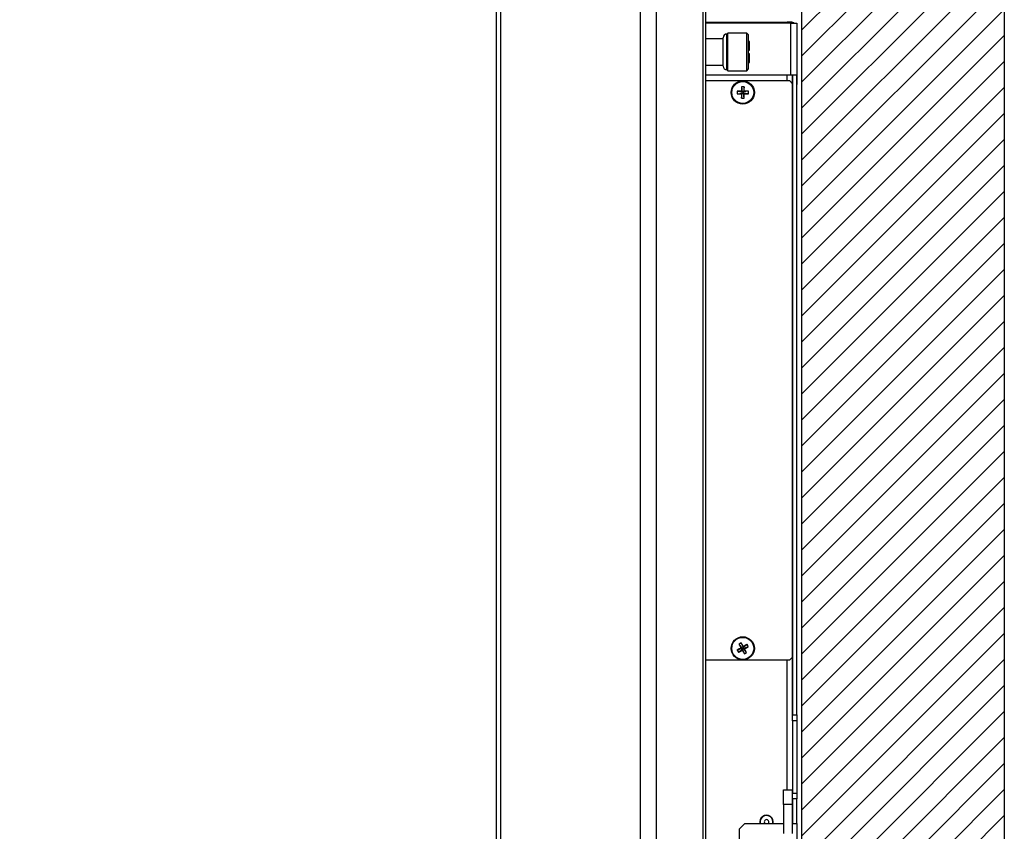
# Model space of a CAD drawing. Header units: millimetres. Extents: x 0 to 844, y -2 to 552.
# Tile 21 of 65: x 483 to 517, y 223 to 251. Entities that reach past the tile are written whole.
import ezdxf

# ---------------------------------------------------------------- set-up
doc = ezdxf.new("R2010")
doc.units = ezdxf.units.MM

msp = doc.modelspace()

# ---------------------------------------------------------------- hatches: boundary and pattern name
at = {"linetype": 'Continuous'}
h = msp.add_hatch(dxfattribs=at)
h.set_pattern_fill('ANSI31', scale=0.2, style=0)
h.paths.add_polyline_path([(509.865603, 158.846181), (516.865603, 158.846181), (516.865603, 313.846181), (482.865603, 313.846181), (482.865603, 306.846181), (509.865603, 306.846181)], flags=0)

# ---------------------------------------------------------------- linework, layer by layer
at = {"color": 254, "linetype": 'Continuous', "lineweight": 25}
for p, q in [((516.865603, 313.846181), (516.865603, 158.846181)), ((509.865603, 306.846181), (509.865603, 158.846181))]:
    msp.add_line(p, q, dxfattribs=at)
at = {"color": 7, "linetype": 'Continuous', "lineweight": 25}
for p, q in [((499.473875, 302.374833), (499.473875, 170.253721)), ((504.288258, 302.374833), (504.288258, 170.253721)), ((499.323875, 302.224833), (499.323875, 170.403721)), ((504.838184, 302.057333), (504.838184, 170.571221)), ((506.457802, 299.252073), (506.457802, 173.376481)), ((506.542875, 298.934573), (506.542875, 173.693981)), ((506.542875, 250.615461), (509.372559, 250.615461)), ((509.478731, 250.587369), (506.542875, 250.587369)), ((509.524451, 250.615461), (509.372559, 250.615461)), ((509.372559, 250.587369), (509.372559, 250.615461)), ((509.478731, 250.587369), (509.478731, 248.787369)), ((509.478731, 250.587369), (509.706823, 250.587369)), ((509.524451, 250.615461), (509.524451, 250.587369)), ((509.706823, 250.587369), (509.706823, 248.787369)), ((507.321427, 250.240369), (507.288777, 250.207719)), ((507.971827, 250.240369), (507.321427, 250.240369)), ((507.321427, 248.934369), (507.321427, 250.240369)), ((508.037127, 250.175069), (507.971827, 250.240369)), ((507.971827, 248.934369), (507.971827, 250.240369)), ((507.158177, 250.044469), (506.542875, 250.044469)), ((507.158177, 249.097619), (507.158177, 250.077119)), ((507.288777, 248.967019), (507.288777, 250.207719)), ((508.037127, 248.999669), (508.037127, 250.175069)), ((508.069647, 249.946519), (508.037127, 249.959579)), ((508.069647, 249.652669), (508.069647, 249.946519)), ((508.037127, 249.652669), (508.069647, 249.652669)), ((508.069647, 249.522069), (508.037127, 249.522069)), ((508.037127, 249.215159), (508.069647, 249.228219)), ((508.069647, 249.228219), (508.069647, 249.522069)), ((506.542875, 249.130269), (507.158177, 249.130269)), ((507.288777, 248.967019), (507.321427, 248.934369)), ((507.321427, 248.934369), (507.971827, 248.934369)), ((507.971827, 248.934369), (508.037127, 248.999669)), ((509.707077, 249.107369), (509.706823, 249.107369)), ((509.707077, 248.787369), (509.707077, 249.107369)), ((509.478731, 248.787369), (506.542875, 248.787369)), ((509.454931, 248.587361), (506.542875, 248.587361)), ((509.554931, 248.487361), (509.454931, 248.587361)), ((509.706823, 248.787369), (509.478731, 248.787369)), ((509.554931, 248.487361), (509.554931, 248.787369)), ((509.557471, 226.687369), (509.557471, 248.787369)), ((509.707077, 248.787369), (509.706823, 248.787369)), ((509.706823, 226.687369), (509.706823, 248.787369)), ((509.707077, 248.467369), (509.707077, 248.787369)), ((507.640148, 248.230881), (507.811681, 248.210611)), ((507.788744, 248.233549), (507.811681, 248.210611)), ((507.791411, 248.382145), (507.811681, 248.210611)), ((507.858181, 248.210611), (507.811681, 248.210611)), ((507.811681, 248.164111), (507.811681, 248.210611)), ((507.878452, 248.382145), (507.858181, 248.210611)), ((507.858181, 248.210611), (507.881119, 248.233549)), ((508.029715, 248.230881), (507.858181, 248.210611)), ((507.858181, 248.210611), (507.858181, 248.164111)), ((509.554931, 248.517869), (509.557471, 248.517869)), ((509.554931, 228.687361), (509.554931, 248.487361)), ((509.707077, 248.467369), (509.706823, 248.467369)), ((507.640148, 248.143841), (507.811681, 248.164111)), ((507.811681, 248.164111), (507.788744, 248.141173)), ((507.791411, 247.992578), (507.811681, 248.164111)), ((507.811681, 248.164111), (507.858181, 248.164111)), ((507.881119, 248.141173), (507.858181, 248.164111)), ((508.029715, 248.143841), (507.858181, 248.164111)), ((507.878452, 247.992578), (507.858181, 248.164111)), ((509.557471, 245.587369), (509.554931, 245.587369)), ((507.777219, 229.178421), (507.843772, 229.019031)), ((507.643872, 228.929649), (507.803262, 228.996202)), ((507.686603, 228.85382), (507.826091, 228.955692)), ((507.70139, 229.13569), (507.803262, 228.996202)), ((507.772018, 229.004924), (507.803262, 228.996202)), ((507.843772, 229.019031), (507.803262, 228.996202)), ((507.826091, 228.955692), (507.803262, 228.996202)), ((507.826091, 228.955692), (507.817368, 228.924447)), ((507.826091, 228.955692), (507.866601, 228.97852)), ((507.892644, 228.796301), (507.826091, 228.955692)), ((507.98326, 229.120902), (507.843772, 229.019031)), ((507.843772, 229.019031), (507.852495, 229.050275)), ((507.843772, 229.019031), (507.866601, 228.97852)), ((508.025991, 229.045073), (507.866601, 228.97852)), ((507.968473, 228.839033), (507.866601, 228.97852)), ((507.897845, 228.969798), (507.866601, 228.97852)), ((506.542875, 228.587361), (509.454931, 228.587361)), ((509.454931, 228.587361), (509.554931, 228.687361)), ((509.554931, 226.687369), (509.554931, 228.687361)), ((509.554931, 226.687369), (509.706823, 226.687369)), ((509.554931, 226.487369), (509.554931, 226.687369)), ((509.706823, 226.487369), (509.554931, 226.487369)), ((509.554931, 226.487369), (509.554931, 223.987369)), ((509.706823, 226.687369), (509.706823, 226.487369)), ((509.706823, 226.487369), (509.706823, 223.987369)), ((509.238035, 224.097173), (509.541819, 224.097173)), ((509.238035, 223.597173), (509.238035, 224.097173)), ((509.541819, 224.097173), (509.541819, 223.597173)), ((509.554931, 223.987369), (509.706823, 223.987369)), ((509.554931, 223.787369), (509.554931, 223.987369)), ((509.706823, 223.787369), (509.554931, 223.787369)), ((509.554931, 222.937369), (509.554931, 223.787369)), ((509.557471, 222.937369), (509.557471, 223.787369)), ((509.706823, 223.987369), (509.706823, 223.787369)), ((509.706823, 222.937369), (509.706823, 223.787369)), ((509.541819, 223.597173), (509.238035, 223.597173)), ((509.238035, 223.597173), (509.238035, 222.597173)), ((509.541819, 223.597173), (509.541819, 222.597173)), ((507.906823, 222.937369), (507.706823, 222.737369)), ((507.706823, 222.737369), (507.706823, 221.337369)), ((507.906823, 222.937369), (509.238035, 222.937369)), ((508.431411, 222.989877), (508.437666, 222.937369)), ((509.541819, 222.937369), (509.706823, 222.937369)), ((509.706823, 222.937369), (509.706823, 221.137369))]:
    msp.add_line(p, q, dxfattribs=at)
at = {"color": 8, "linetype": 'Continuous', "lineweight": 25}
for p, q in [((509.372559, 248.587361), (509.372559, 248.787369)), ((506.542875, 228.585761), (509.372559, 228.585761)), ((509.372559, 228.585761), (509.372559, 228.587361)), ((509.372559, 224.097173), (509.372559, 228.585761))]:
    msp.add_line(p, q, dxfattribs=at)
at = {"color": 7, "linetype": 'Continuous', "lineweight": 25, "flags": 128}
msp.add_lwpolyline([(508.574921, 222.989877), (508.581012, 222.959259), (508.594562, 222.937369)], dxfattribs=at)
at = {"color": 7, "linetype": 'Continuous', "lineweight": 25}
for centre, radius in [((507.834931, 248.187361), 0.4), ((507.834931, 248.187361), 0.380066), ((507.834931, 228.987361), 0.4), ((507.834931, 228.987361), 0.380066)]:
    msp.add_circle(centre, radius, dxfattribs=at)
for centre, radius, start, end in [((507.288777, 250.077119), 0.1306, 90, 180), ((507.288777, 249.097619), 0.1306, 180, 270), ((508.605866, 248.187361), 0.966699, 177.4197081, 182.5802919), ((507.831087, 241.734849), 6.498838, 90.3733113, 91.6836174), ((514.287443, 248.191206), 6.498838, 178.3163826, 179.6266887), ((507.834931, 247.416426), 0.966699, 87.4197081, 92.5802919), ((501.38242, 248.191206), 6.498838, 0.3733113, 1.6836174), ((507.838776, 241.734849), 6.498838, 88.3163826, 89.6266887), ((507.063997, 248.187361), 0.966699, 357.4197081, 2.5802919), ((507.831087, 254.639873), 6.498838, 268.3163826, 269.6266887), ((514.287443, 248.183516), 6.498838, 180.3733113, 181.6836174), ((507.834931, 248.958296), 0.966699, 267.4197081, 272.5802919), ((501.38242, 248.183516), 6.498838, 358.3163826, 359.6266887), ((507.838776, 254.639873), 6.498838, 270.3733113, 271.6836174), ((508.213413, 228.315727), 0.966699, 116.8220161, 121.9825999), ((502.211654, 225.822922), 6.498838, 29.7756193, 31.0859255), ((510.999371, 223.364084), 6.498838, 119.7756193, 121.0859255), ((508.506565, 229.365843), 0.966699, 206.8220161, 211.9825999), ((504.663793, 234.606863), 6.498838, 297.7186906, 299.0289967), ((513.454434, 232.158499), 6.498838, 207.7186906, 209.0289967), ((513.458209, 232.1518), 6.498838, 209.7756193, 211.0859255), ((511.00607, 223.367859), 6.498838, 117.7186906, 119.0289967), ((507.45645, 229.658995), 0.966699, 296.8220161, 301.9825999), ((504.670492, 234.610639), 6.498838, 299.7756193, 301.0859255), ((502.215429, 225.816223), 6.498838, 27.7186906, 29.0289967), ((507.163298, 228.608879), 0.966699, 26.8220161, 31.9825999), ((508.654931, 222.989877), 0.23495, 347.0861435, 192.9138565), ((508.654931, 222.989877), 0.22352, 346.4134406, 180), ((508.654931, 222.989877), 0.08001, 318.984136, 180)]:
    msp.add_arc(centre, radius, start, end, dxfattribs=at)
for points, knots in [([(509.468144, 250.587369), (509.466823, 250.588529), (509.448911, 250.604261), (509.413863, 250.612952), (509.382269, 250.614871), (509.372559, 250.615461)], [0, 0, 0, 0, 0.052274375, 0.708737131, 1, 1, 1, 1]), ([(509.524451, 250.615461), (509.545685, 250.613939), (509.579275, 250.611531), (509.60722, 250.593867), (509.617501, 250.587369)], [0, 0, 0, 0, 0.632116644, 1, 1, 1, 1])]:
    msp.add_open_spline(points, degree=3, knots=knots, dxfattribs=at)

doc.saveas('drawing.dxf')
